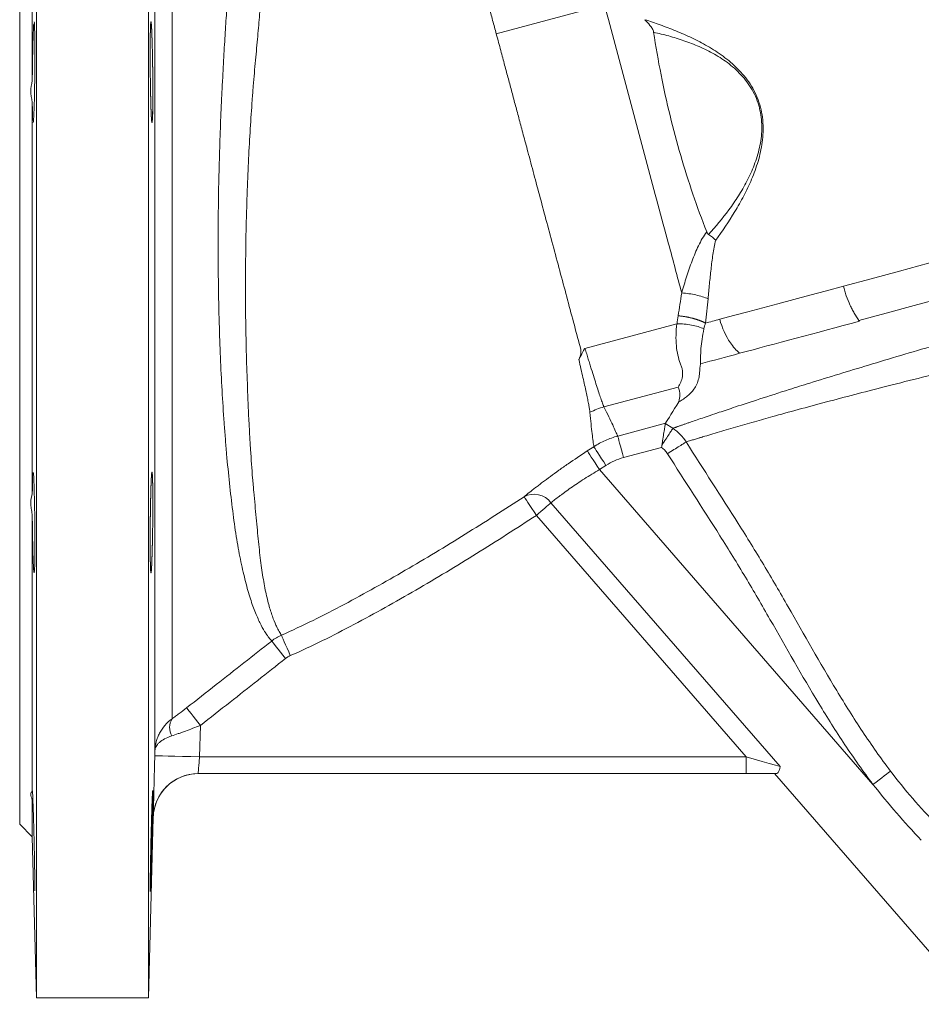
# Model space of a CAD drawing. Header units: millimetres. Extents: x -11 to 389, y -281 to 612.
# Tile 11 of 18: x -11 to 150, y 118 to 294. Entities that reach past the tile are written whole.
import ezdxf

# ---------------------------------------------------------------- set-up
doc = ezdxf.new("R2010")
doc.units = ezdxf.units.MM

msp = doc.modelspace()

# ---------------------------------------------------------------- linework, layer by layer
at = {"color": 7, "linetype": 'Continuous', "lineweight": 15}
for p, q in [((-7.71, 119.2), (-7.71, 368.2)), ((12.29, 367.85), (12.29, 119.2)), ((-10.71, 244.2), (-10.71, 338.2)), ((-8.46, 282.87), (-8.46, 332.33)), ((13.43, 163.3), (13.43, 324.01)), ((16.5, 318.09), (16.5, 169)), ((74.34, 291.22), (93.66, 296.4)), ((-8.46, 209.22), (-8.46, 279.17)), ((-10.71, 150.2), (-10.71, 244.2)), ((90.17, 235.09), (106.59, 239.49)), ((93.56, 224.65), (106.78, 228.19)), ((96.02, 219.45), (104.52, 221.72)), ((104.51, 221.7), (105.85, 220.83)), ((90.58, 216.78), (91.76, 217.55)), ((103.83, 217.42), (97.05, 215.6)), ((93.92, 214.21), (92.74, 213.45)), ((92.74, 213.45), (141.56, 157.29)), ((84.1, 207.55), (125.01, 160.49)), ((-8.46, 156.06), (-8.46, 205.52)), ((118.94, 162.2), (81.49, 205.28)), ((21.54, 167.8), (21.4, 162.2)), ((13.4, 162.4), (13.43, 163.3)), ((21.4, 162.2), (118.94, 162.2)), ((118.94, 162.2), (118.94, 159.2)), ((118.94, 159.2), (21.13, 159.2)), ((124.3, 159.2), (118.94, 159.2)), ((124, 159.2), (167.38, 109.3)), ((-8.46, 147.95), (-8.46, 154.53)), ((12.29, 119.2), (13.14, 151.4)), ((-10.71, 150.2), (-8.46, 147.95)), ((-8.46, 147.95), (-7.71, 119.2)), ((-7.71, 119.2), (12.29, 119.2))]:
    msp.add_line(p, q, dxfattribs=at)
at = {"color": 7, "linetype": 'Continuous', "lineweight": 15, "flags": 128}
for points in [[(245.2, 275.37), (242.26, 274.59), (239.04, 273.72), (235.54, 272.78), (231.78, 271.78), (227.77, 270.7), (223.54, 269.57), (219.1, 268.38), (214.47, 267.14), (209.66, 265.85), (204.71, 264.52), (199.62, 263.16), (194.42, 261.77), (189.13, 260.35), (183.77, 258.91), (178.37, 257.47), (172.95, 256.01), (167.53, 254.56), (162.14, 253.12), (156.78, 251.68), (151.5, 250.27), (146.31, 248.87), (141.23, 247.51), (136.28, 246.19)], [(245.71, 268.66), (242.92, 267.91), (239.82, 267.08), (236.46, 266.18), (232.82, 265.21), (228.94, 264.17), (224.83, 263.06), (220.5, 261.9), (215.97, 260.69), (211.27, 259.43), (206.42, 258.13), (201.43, 256.79), (196.32, 255.43), (191.12, 254.03), (185.85, 252.62), (180.54, 251.2), (175.2, 249.77), (169.86, 248.34), (164.54, 246.91), (159.26, 245.5), (154.05, 244.1), (148.93, 242.73), (143.92, 241.39), (139.05, 240.08)], [(114.21, 240.28), (116.68, 240.94), (119.24, 241.62), (121.88, 242.33), (124.61, 243.06), (127.42, 243.81), (130.31, 244.59), (133.26, 245.38), (136.28, 246.19)], [(111.68, 239.59), (111.99, 239.68), (112.3, 239.76), (112.61, 239.85), (112.93, 239.93), (113.25, 240.02), (113.57, 240.1), (113.89, 240.19), (114.21, 240.28)], [(96.02, 219.45), (96.06, 219.31), (96.13, 219.05), (96.23, 218.67), (96.35, 218.19), (96.51, 217.62), (96.68, 216.99), (96.86, 216.31), (97.05, 215.6)], [(90.58, 216.78), (90.66, 216.66), (90.8, 216.43), (91.02, 216.11), (91.29, 215.69), (91.61, 215.2), (91.96, 214.65), (92.35, 214.06), (92.74, 213.45)], [(91.76, 217.55), (91.83, 217.43), (91.98, 217.2), (92.19, 216.87), (92.46, 216.46), (92.78, 215.97), (93.14, 215.41), (93.53, 214.82), (93.92, 214.21)], [(-8.13, 195.08), (-8.08, 195.37), (-8.03, 196.69), (-8, 198.83), (-8, 201.55), (-8.02, 204.56), (-8.06, 207.5), (-8.12, 210.05), (-8.2, 211.92), (-8.27, 212.9), (-8.35, 212.87), (-8.41, 211.85), (-8.45, 209.94), (-8.46, 209.22), (-8.46, 209.22)], [(79.31, 208.62), (79.38, 208.53), (79.51, 208.31), (79.72, 207.99), (79.99, 207.57), (80.32, 207.07), (80.68, 206.51), (81.08, 205.91), (81.49, 205.28)], [(81.49, 205.28), (81.88, 205.62), (82.27, 205.96), (82.64, 206.28), (83, 206.59), (83.32, 206.87), (83.62, 207.13), (83.88, 207.36), (84.1, 207.55)], [(36.73, 179.74), (36.27, 180.32), (35.84, 180.87), (35.43, 181.39), (35.06, 181.85), (34.76, 182.24), (34.52, 182.55), (34.35, 182.76), (34.26, 182.87)], [(36, 183.91), (36.05, 183.78), (36.16, 183.54), (36.31, 183.18), (36.51, 182.73), (36.75, 182.19), (37.01, 181.58), (37.3, 180.93), (37.59, 180.26)], [(19.08, 170.94), (19.16, 170.84), (19.32, 170.63), (19.56, 170.33), (19.87, 169.93), (20.24, 169.47), (20.65, 168.95), (21.09, 168.38), (21.54, 167.8)], [(13.4, 162.4), (13.56, 162.4), (14.02, 162.39), (14.76, 162.37), (15.76, 162.34), (16.97, 162.31), (18.35, 162.27), (19.84, 162.24), (21.4, 162.2)], [(118.94, 162.2), (120.39, 161.79), (121.79, 161.39), (123.06, 161.04), (124.15, 160.73), (125.01, 160.49)], [(141.56, 157.29), (142.11, 157.7), (142.64, 158.1), (143.14, 158.48), (143.59, 158.82), (143.98, 159.12), (144.3, 159.36), (144.54, 159.54), (144.69, 159.66)]]:
    msp.add_lwpolyline(points, dxfattribs=at)
at = {"color": 7, "linetype": 'Continuous', "lineweight": 15}
for centre, radius, start, end in [((97.86, 209.57), 15.68, 105.9005, 115.7434), ((81.06, 205.22), 3.83, 37.4989, 117.2006), ((18.99, 167.41), 2.95, 147.4053, 209.9745), ((21.13, 151.2), 8, 90, 178.5274), ((21.13, 151.2), 8, 89.9999, 155.2826)]:
    msp.add_arc(centre, radius, start, end, dxfattribs=at)
at = {"color": 8, "linetype": 'Continuous', "lineweight": 15}
msp.add_arc((21.13, 151.2), 8, 155.2823, 178.5003, dxfattribs=at)
at = {"color": 7, "linetype": 'Continuous', "lineweight": 15}
for points, knots in [([(34.26, 182.87), (34.13, 183.02), (33.95, 183.23), (33.63, 183.66), (33.52, 183.82), (33.27, 184.18), (33.14, 184.38), (32.74, 185.03), (32.45, 185.55), (31.86, 186.74), (31.56, 187.42), (31.1, 188.57), (30.95, 188.98), (30.65, 189.84), (30.5, 190.3), (30.05, 191.73), (29.76, 192.77), (29.21, 195), (28.94, 196.2), (28.42, 198.75), (28.17, 200.11), (27.83, 202.27), (27.72, 203.02), (27.5, 204.54), (27.4, 205.32), (27.1, 207.7), (26.91, 209.34), (26.55, 212.72), (26.38, 214.46), (26.14, 217.16), (26.07, 218.08), (25.92, 219.93), (25.85, 220.88), (25.64, 223.73), (25.52, 225.65), (25.3, 229.55), (25.2, 231.52), (25.03, 235.51), (24.96, 237.53), (24.87, 240.59), (24.84, 241.62), (24.8, 243.68), (24.78, 244.7), (24.7, 249.8), (24.69, 253.84), (24.73, 258.82), (24.74, 259.82), (24.76, 261.8), (24.78, 262.79), (24.84, 265.74), (24.89, 267.66), (25, 271.41), (25.06, 273.25), (25.2, 276.84), (25.28, 278.59), (25.4, 281.16), (25.44, 282.01), (25.53, 283.66), (25.57, 284.47), (25.7, 286.86), (25.79, 288.38), (25.96, 291.31), (26.05, 292.71), (26.24, 295.38), (26.33, 296.64), (26.53, 299.04), (26.62, 300.16), (26.84, 302.2), (26.95, 303.14), (27.28, 305.71), (27.49, 307.1), (27.72, 308.44), (27.77, 308.69), (27.85, 309.14), (27.88, 309.34), (27.99, 309.89), (28.04, 310.18), (28.08, 310.38)], [0, 0, 0, 0, 0.03125, 0.03125, 0.046875, 0.046875, 0.0625, 0.0625, 0.09375, 0.09375, 0.125, 0.125, 0.140625, 0.140625, 0.15625, 0.15625, 0.1875, 0.1875, 0.21875, 0.21875, 0.25, 0.25, 0.265625, 0.265625, 0.28125, 0.28125, 0.3125, 0.3125, 0.34375, 0.34375, 0.359375, 0.359375, 0.375, 0.375, 0.40625, 0.40625, 0.4375, 0.4375, 0.46875, 0.46875, 0.484375, 0.484375, 0.5, 0.5, 0.5625, 0.5625, 0.578125, 0.578125, 0.59375, 0.59375, 0.625, 0.625, 0.65625, 0.65625, 0.6875, 0.6875, 0.703125, 0.703125, 0.71875, 0.71875, 0.75, 0.75, 0.78125, 0.78125, 0.8125, 0.8125, 0.84375, 0.84375, 0.875, 0.875, 0.9375, 0.9375, 0.953125, 0.953125, 0.96875, 0.96875, 1, 1, 1, 1]), ([(32.72, 308.69), (32.71, 308.48), (32.71, 308.2), (32.69, 307.66), (32.69, 307.46), (32.68, 307.02), (32.68, 306.77), (32.65, 305.46), (32.62, 304.11), (32.55, 302.03), (32.54, 301.6), (32.51, 300.92), (32.51, 300.68), (32.49, 300.33), (32.49, 300.21), (32.48, 299.97), (32.48, 299.84), (32.45, 299.23), (32.41, 298.71), (32.34, 297.63), (32.3, 297.06), (32.21, 295.9), (32.17, 295.29), (32.06, 294.06), (32.01, 293.42), (31.83, 291.47), (31.71, 290.11), (31.44, 287.26), (31.3, 285.78), (31.1, 283.45), (31.03, 282.67), (30.9, 281.06), (30.84, 280.23), (30.54, 276.07), (30.32, 272.58), (30.06, 267.1), (29.97, 265.23), (29.87, 262.37), (29.84, 261.4), (29.78, 259.47), (29.75, 258.5), (29.63, 253.65), (29.59, 249.72), (29.59, 244.76), (29.59, 243.76), (29.6, 241.76), (29.61, 240.76), (29.66, 237.78), (29.7, 235.81), (29.81, 231.92), (29.87, 230), (30.02, 226.21), (30.1, 224.33), (30.23, 221.55), (30.28, 220.63), (30.38, 218.82), (30.43, 217.93), (30.6, 215.29), (30.71, 213.59), (30.92, 211.11), (31, 210.3), (31.15, 208.7), (31.22, 207.91), (31.36, 206.37), (31.43, 205.6), (31.57, 204.11), (31.64, 203.38), (31.83, 201.25), (31.97, 199.91), (32.26, 197.38), (32.41, 196.19), (32.75, 193.96), (32.93, 192.93), (33.32, 191.01), (33.53, 190.15), (33.95, 188.59), (34.17, 187.9), (34.6, 186.69), (34.82, 186.16), (35.13, 185.49), (35.22, 185.28), (35.41, 184.91), (35.5, 184.74), (35.75, 184.29), (35.89, 184.07), (36, 183.91)], [0, 0, 0, 0, 0.03125, 0.03125, 0.046875, 0.046875, 0.0625, 0.0625, 0.125, 0.125, 0.140625, 0.140625, 0.148438, 0.148438, 0.152344, 0.152344, 0.15625, 0.15625, 0.171875, 0.171875, 0.1875, 0.1875, 0.203125, 0.203125, 0.21875, 0.21875, 0.25, 0.25, 0.28125, 0.28125, 0.296875, 0.296875, 0.3125, 0.3125, 0.375, 0.375, 0.40625, 0.40625, 0.421875, 0.421875, 0.4375, 0.4375, 0.5, 0.5, 0.515625, 0.515625, 0.53125, 0.53125, 0.5625, 0.5625, 0.59375, 0.59375, 0.625, 0.625, 0.640625, 0.640625, 0.65625, 0.65625, 0.6875, 0.6875, 0.703125, 0.703125, 0.71875, 0.71875, 0.734375, 0.734375, 0.75, 0.75, 0.78125, 0.78125, 0.8125, 0.8125, 0.84375, 0.84375, 0.875, 0.875, 0.90625, 0.90625, 0.9375, 0.9375, 0.953125, 0.953125, 0.96875, 0.96875, 1, 1, 1, 1]), ([(74.34, 291.22), (74.13, 292), (73.7, 293.6), (73.02, 296.14), (72.34, 298.68), (71.71, 301.05), (71.18, 303.01), (70.79, 304.48), (70.52, 305.5), (70.39, 305.96), (70.34, 306.15)], [0.21064319, 0.21064319, 0.21064319, 0.21064319, 0.21790121, 0.22515922, 0.23241724, 0.23967525, 0.24693327, 0.25419129, 0.2614493, 0.26870732, 0.26870732, 0.26870732, 0.26870732]), ([(107.44, 244.98), (106.66, 247.88), (104.64, 255.42), (101.3, 267.88), (97.46, 282.22), (94.91, 291.72), (93.66, 296.4)], [0.6750593, 0.6750593, 0.6750593, 0.6750593, 0.7226874, 0.7974884, 0.8722893, 0.9470903, 0.9470903, 0.9470903, 0.9470903]), ([(-8.31, 275.45), (-8.31, 275.42), (-8.28, 275.27), (-8.22, 275.96), (-8.14, 277.52), (-8.07, 279.96), (-8.02, 282.86), (-8, 285.94), (-7.99, 288.84), (-8.01, 291.26), (-8.06, 292.81), (-8.1, 293.49), (-8.13, 293.33), (-8.13, 293.31)], [0, 0, 0, 0, 0.017403, 0.124846, 0.232309, 0.339766, 0.447198, 0.554599, 0.661972, 0.769332, 0.876698, 0.984087, 1, 1, 1, 1]), ([(100.86, 293.75), (101.76, 293.45), (102.67, 293.15), (104.52, 292.48), (105.45, 292.13), (107.34, 291.36), (108.28, 290.95), (110.17, 290.05), (111.11, 289.56), (112.51, 288.75), (112.98, 288.47), (113.9, 287.87), (114.37, 287.55), (115.72, 286.55), (116.59, 285.82), (117.82, 284.59), (118.21, 284.16), (118.97, 283.24), (119.32, 282.77), (119.96, 281.77), (120.26, 281.25), (120.79, 280.15), (121.03, 279.59), (121.41, 278.42), (121.57, 277.83), (121.8, 276.65), (121.88, 276.05), (121.94, 275.15), (121.95, 274.85), (121.96, 274.25), (121.96, 273.95), (121.93, 273.05), (121.87, 272.46), (121.72, 271.3), (121.61, 270.72), (121.36, 269.58), (121.22, 269.02), (120.73, 267.36), (120.34, 266.3), (119.47, 264.26), (119, 263.27), (118, 261.35), (117.47, 260.41), (115.83, 257.7), (114.68, 256), (113.51, 254.39)], [0, 0, 0, 0, 0.0625, 0.0625, 0.125, 0.125, 0.1875, 0.1875, 0.25, 0.25, 0.28125, 0.28125, 0.3125, 0.3125, 0.375, 0.375, 0.40625, 0.40625, 0.4375, 0.4375, 0.46875, 0.46875, 0.5, 0.5, 0.53125, 0.53125, 0.5625, 0.5625, 0.578125, 0.578125, 0.59375, 0.59375, 0.625, 0.625, 0.65625, 0.65625, 0.6875, 0.6875, 0.75, 0.75, 0.8125, 0.8125, 0.875, 0.875, 1, 1, 1, 1]), ([(102.42, 291.5), (102.41, 291.63), (102.37, 291.74), (102.28, 291.96), (102.23, 292.07), (102.05, 292.37), (101.91, 292.56), (101.49, 293.09), (101.18, 293.42), (100.86, 293.75)], [0, 0, 0, 0, 0.125, 0.125, 0.25, 0.25, 0.5, 0.5, 1, 1, 1, 1]), ([(-8.2, 293.01), (-8.21, 292.85), (-8.22, 292.65), (-8.24, 292.29), (-8.25, 292.15), (-8.27, 291.86), (-8.27, 291.71), (-8.29, 291.21), (-8.31, 290.84), (-8.33, 290.24), (-8.33, 290.04), (-8.35, 289.6), (-8.35, 289.37), (-8.37, 288.68), (-8.38, 288.2), (-8.4, 287.19), (-8.41, 286.66), (-8.43, 285.59), (-8.44, 285.05), (-8.45, 283.96), (-8.46, 283.41), (-8.46, 282.87)], [0, 0, 0, 0, 0.125, 0.125, 0.1875, 0.1875, 0.25, 0.25, 0.375, 0.375, 0.4375, 0.4375, 0.5, 0.5, 0.625, 0.625, 0.75, 0.75, 0.875, 0.875, 1, 1, 1, 1]), ([(13.04, 278.43), (13.03, 277.59), (13.02, 277.22), (13.01, 276.73), (13, 276.58), (12.99, 276.3), (12.98, 276.17), (12.97, 275.84), (12.95, 275.67), (12.93, 275.44), (12.91, 275.38), (12.88, 275.38), (12.87, 275.43), (12.85, 275.61), (12.84, 275.68), (12.82, 275.85), (12.81, 276.05), (12.79, 276.3), (12.78, 276.58), (12.77, 276.73), (12.75, 277.22), (12.73, 277.59), (12.71, 278.22), (12.71, 278.43), (12.69, 278.89), (12.69, 279.13), (12.67, 279.86), (12.66, 280.38), (12.64, 281.2), (12.64, 281.48), (12.63, 282.04), (12.62, 282.33), (12.61, 283.19), (12.6, 283.78), (12.59, 284.97), (12.59, 285.55), (12.58, 286.41), (12.58, 286.7), (12.58, 287.26), (12.58, 287.55), (12.58, 288.36), (12.58, 288.88), (12.59, 289.86), (12.59, 290.32), (12.6, 291.15), (12.61, 291.53), (12.62, 292.02), (12.63, 292.17), (12.64, 292.45), (12.65, 292.7), (12.66, 292.9), (12.67, 293.07), (12.67, 293.14), (12.69, 293.32), (12.71, 293.38), (12.73, 293.38), (12.73, 293.36), (12.75, 293.31), (12.75, 293.26), (12.78, 293.09), (12.79, 292.92), (12.81, 292.58), (12.82, 292.46), (12.84, 292.18), (12.85, 292.03), (12.87, 291.54), (12.88, 291.17), (12.91, 290.33), (12.93, 289.87), (12.95, 289.14), (12.95, 288.89), (12.97, 288.37), (12.97, 288.1), (12.99, 287.28), (13, 286.72), (13.02, 285.57), (13.03, 284.97), (13.04, 283.8), (13.04, 283.21), (13.05, 282.34), (13.05, 282.05), (13.05, 281.49), (13.05, 281.21), (13.05, 280.4), (13.05, 279.88), (13.05, 278.89), (13.04, 278.43), (13.03, 277.59)], [-0.03125, -0.03125, 0, 0, 0.03125, 0.03125, 0.046875, 0.046875, 0.0625, 0.0625, 0.09375, 0.09375, 0.125, 0.125, 0.15625, 0.15625, 0.171875, 0.171875, 0.1875, 0.203125, 0.203125, 0.21875, 0.21875, 0.25, 0.25, 0.265625, 0.265625, 0.28125, 0.28125, 0.3125, 0.3125, 0.328125, 0.328125, 0.34375, 0.34375, 0.375, 0.375, 0.40625, 0.40625, 0.421875, 0.421875, 0.4375, 0.4375, 0.46875, 0.46875, 0.5, 0.5, 0.53125, 0.53125, 0.546875, 0.546875, 0.5625, 0.578125, 0.578125, 0.59375, 0.59375, 0.625, 0.625, 0.640625, 0.640625, 0.65625, 0.65625, 0.6875, 0.6875, 0.703125, 0.703125, 0.71875, 0.71875, 0.75, 0.75, 0.78125, 0.78125, 0.796875, 0.796875, 0.8125, 0.8125, 0.84375, 0.84375, 0.875, 0.875, 0.90625, 0.90625, 0.921875, 0.921875, 0.9375, 0.9375, 0.96875, 0.96875, 1, 1, 1.03125, 1.03125]), ([(89.43, 234.9), (88.68, 237.69), (87.09, 243.65), (84.57, 253.05), (82.55, 260.59), (81.04, 266.21), (80.33, 268.87), (79.69, 271.28), (79.15, 273.27), (78.44, 275.92), (77.78, 278.4), (77.14, 280.79), (76.5, 283.18), (75.84, 285.61), (75.15, 288.21), (74.63, 290.13), (74.34, 291.22)], [0.2687073, 0.2687073, 0.2687073, 0.2687073, 0.2921623, 0.3156172, 0.3390722, 0.3507996, 0.3625271, 0.3625271, 0.3727625, 0.382998, 0.3932334, 0.4034688, 0.4137043, 0.4239397, 0.4341752, 0.4444106, 0.4444106, 0.4444106, 0.4444106]), ([(112.23, 255.42), (113.47, 256.8), (114.7, 258.25), (116.44, 260.62), (117.01, 261.44), (118.09, 263.14), (118.6, 264.02), (119.55, 265.85), (119.99, 266.8), (120.56, 268.3), (120.74, 268.81), (121.06, 269.85), (121.2, 270.38), (121.55, 271.99), (121.7, 273.09), (121.75, 275.38), (121.64, 276.51), (121.33, 277.91), (121.26, 278.18), (121.1, 278.74), (121.01, 279.01), (120.71, 279.83), (120.47, 280.36), (119.67, 281.87), (119.02, 282.79), (117.54, 284.46), (116.74, 285.19), (115.47, 286.17), (115.04, 286.48), (114.16, 287.06), (113.72, 287.33), (112.37, 288.1), (111.47, 288.54), (109.65, 289.34), (108.74, 289.68), (106.92, 290.31), (106.01, 290.59), (104.21, 291.09), (103.31, 291.31), (102.42, 291.5)], [0, 0, 0, 0, 0.125, 0.125, 0.1875, 0.1875, 0.25, 0.25, 0.3125, 0.3125, 0.34375, 0.34375, 0.375, 0.375, 0.4375, 0.4375, 0.5, 0.5, 0.515625, 0.515625, 0.53125, 0.53125, 0.5625, 0.5625, 0.625, 0.625, 0.6875, 0.6875, 0.71875, 0.71875, 0.75, 0.75, 0.8125, 0.8125, 0.875, 0.875, 0.9375, 0.9375, 1, 1, 1, 1]), ([(111.89, 255.89), (110.16, 260.32), (107.04, 269.52), (104.09, 281.55), (102.8, 288.96), (102.42, 291.5)], [0.7241317, 0.7241317, 0.7241317, 0.7241317, 0.7974884, 0.8722893, 0.911316, 0.911316, 0.911316, 0.911316]), ([(-8.46, 282.87), (-8.62, 282.21), (-8.71, 281.57), (-8.71, 280.62), (-8.68, 280.31), (-8.6, 279.72), (-8.54, 279.44), (-8.46, 279.17)], [0, 0, 0, 0, 0.5, 0.5, 0.75, 0.75, 1, 1, 1, 1]), ([(-8.46, 279.17), (-8.45, 278.34), (-8.44, 277.63), (-8.41, 276.45), (-8.39, 276.02), (-8.37, 275.73)], [0, 0, 0, 0, 0.5, 0.5, 1, 1, 1, 1]), ([(105.85, 220.83), (105.91, 220.85), (106.02, 220.89), (106.2, 220.95), (106.39, 221.02), (106.59, 221.09), (106.8, 221.16), (107.02, 221.24), (107.25, 221.32), (107.49, 221.41), (107.75, 221.49), (108.01, 221.59), (108.29, 221.68), (108.58, 221.78), (109.1, 221.96), (109.91, 222.25), (111.12, 222.66), (112.53, 223.14), (114.44, 223.78), (117.28, 224.73), (121.37, 226.07), (125.9, 227.52), (130.66, 229.02), (135.37, 230.47), (142.61, 232.67), (152.32, 235.56), (164.56, 239.09), (177.47, 242.74), (187.58, 245.56), (194.92, 247.59), (199.08, 248.74), (203.26, 249.9), (207.36, 251.04), (211.26, 252.14), (215.77, 253.42), (220.54, 254.82), (225.87, 256.45), (230.57, 258.02), (234.36, 259.47), (237.1, 260.72), (239.2, 261.8), (241.23, 262.98), (242.9, 264.06), (244.24, 264.99), (245.25, 265.72), (246.28, 266.49), (247.3, 267.3), (248.34, 268.14), (249.37, 269.01), (250.05, 269.61), (250.39, 269.91)], [0, 0, 0, 0, 0.004545, 0.009109, 0.013693, 0.018296, 0.022919, 0.027561, 0.032223, 0.036904, 0.041605, 0.046326, 0.051066, 0.055827, 0.060607, 0.075967, 0.09224, 0.10943, 0.12754, 0.156445, 0.194877, 0.235769, 0.261795, 0.296344, 0.329105, 0.396719, 0.463237, 0.52586, 0.597918, 0.620259, 0.64261, 0.664971, 0.688815, 0.711208, 0.732152, 0.768426, 0.79915, 0.836006, 0.86602, 0.883181, 0.899686, 0.916078, 0.933197, 0.941978, 0.951002, 0.960277, 0.969808, 0.979601, 0.989663, 1, 1, 1, 1]), ([(260.32, 259.15), (260.12, 259), (259.74, 258.7), (259.16, 258.27), (258.61, 257.87), (258.08, 257.5), (257.59, 257.16), (257.13, 256.84), (256.7, 256.55), (256.03, 256.11), (255.19, 255.57), (254.11, 254.89), (253.03, 254.26), (251.51, 253.42), (249.52, 252.42), (247, 251.35), (244.63, 250.55), (242.84, 250.05), (241.45, 249.72), (240.26, 249.46), (238.44, 249.1), (236.23, 248.71), (233.54, 248.26), (230.96, 247.82), (228.38, 247.36), (225.76, 246.87), (222.87, 246.33), (219.04, 245.58), (214.06, 244.58), (208.1, 243.33), (201.77, 241.96), (194.82, 240.43), (186.79, 238.62), (179.48, 236.93), (173.47, 235.52), (166.33, 233.83), (156.29, 231.41), (144.42, 228.45), (133.36, 225.58), (125.81, 223.53), (120.64, 222.07), (117.25, 221.1), (113.97, 220.14), (112.04, 219.56), (111.07, 219.26), (110.89, 219.21), (110.66, 219.14), (110.38, 219.05), (110.07, 218.96), (109.73, 218.85), (109.36, 218.74), (108.98, 218.62), (108.59, 218.5), (108.35, 218.43), (108.23, 218.39)], [0, 0, 0, 0, 0.005155, 0.010037, 0.014642, 0.018965, 0.023, 0.026743, 0.030187, 0.033328, 0.042611, 0.050022, 0.058468, 0.066779, 0.083327, 0.100425, 0.117228, 0.128676, 0.134077, 0.142991, 0.150924, 0.167775, 0.18421, 0.201495, 0.216294, 0.23247, 0.250009, 0.268894, 0.300752, 0.336364, 0.368377, 0.403435, 0.446198, 0.492642, 0.515348, 0.538571, 0.602805, 0.672965, 0.736681, 0.807285, 0.834916, 0.866516, 0.90211, 0.941759, 0.943803, 0.946684, 0.950403, 0.954961, 0.960358, 0.966596, 0.973677, 0.981603, 0.990376, 1, 1, 1, 1]), ([(107.44, 244.98), (107.71, 245.95), (108, 246.91), (108.61, 248.83), (108.93, 249.77), (109.63, 251.63), (110.01, 252.54), (110.65, 253.85), (110.87, 254.28), (111.35, 255.1), (111.6, 255.51), (111.89, 255.89)], [0, 0, 0, 0, 0.25, 0.25, 0.5, 0.5, 0.75, 0.75, 0.875, 0.875, 1, 1, 1, 1]), ([(111.89, 255.89), (111.92, 255.8), (111.96, 255.71), (112.08, 255.55), (112.15, 255.48), (112.23, 255.42)], [0, 0, 0, 0, 0.5, 0.5, 1, 1, 1, 1]), ([(112.23, 255.42), (112.46, 255.26), (112.69, 255.09), (113.01, 254.83), (113.11, 254.75), (113.32, 254.57), (113.42, 254.48), (113.51, 254.39)], [0, 0, 0, 0, 0.5, 0.5, 0.75, 0.75, 1, 1, 1, 1]), ([(113.51, 254.39), (113.4, 253.98), (113.3, 253.55), (113.13, 252.7), (113.06, 252.27), (112.86, 250.97), (112.76, 250.1), (112.56, 248.34), (112.47, 247.46), (112.31, 245.7), (112.23, 244.82), (112.15, 243.94)], [0, 0, 0, 0, 0.125, 0.125, 0.25, 0.25, 0.5, 0.5, 0.75, 0.75, 1, 1, 1, 1]), ([(139.05, 240.08), (138.76, 240.47), (138.48, 240.9), (138.09, 241.59), (137.96, 241.83), (137.71, 242.33), (137.58, 242.58), (137.23, 243.37), (137.01, 243.91), (136.71, 244.74), (136.62, 245.03), (136.44, 245.6), (136.36, 245.89), (136.28, 246.19)], [0, 0, 0, 0, 0.25, 0.25, 0.375, 0.375, 0.5, 0.5, 0.75, 0.75, 0.875, 0.875, 1, 1, 1, 1]), ([(107.44, 244.98), (108.29, 244.93), (109.16, 244.8), (110.78, 244.45), (111.53, 244.21), (112.15, 243.94)], [0, 0, 0, 0, 0.5, 0.5, 1, 1, 1, 1]), ([(106.78, 240.91), (106.86, 240.9), (107.01, 240.89), (107.24, 240.86), (107.46, 240.83), (107.69, 240.8), (107.9, 240.77), (108.12, 240.74), (108.33, 240.7), (108.53, 240.66), (108.73, 240.62), (108.93, 240.57), (109.12, 240.53), (109.31, 240.48), (109.49, 240.43), (109.66, 240.39), (109.84, 240.33), (110, 240.28), (110.16, 240.23), (110.32, 240.18), (110.47, 240.13), (110.61, 240.07), (110.75, 240.02), (110.88, 239.97), (111.01, 239.91), (111.13, 239.86), (111.25, 239.81), (111.36, 239.75), (111.47, 239.7), (111.58, 239.65), (111.64, 239.61), (111.68, 239.59)], [0, 0, 0, 0, 0.043054, 0.085496, 0.127325, 0.168542, 0.209148, 0.24914, 0.288521, 0.32729, 0.365446, 0.40299, 0.439922, 0.476241, 0.511948, 0.547043, 0.581526, 0.615397, 0.648655, 0.681301, 0.713335, 0.744757, 0.775566, 0.805763, 0.835348, 0.864321, 0.892681, 0.920429, 0.947565, 0.974089, 1, 1, 1, 1]), ([(106.78, 228.19), (106.97, 228.46), (107.13, 228.75), (107.4, 229.37), (107.5, 229.7), (107.6, 230.41), (107.61, 230.79), (107.52, 231.38), (107.47, 231.59), (107.38, 231.9), (107.34, 232), (107.26, 232.22), (107.21, 232.32), (107, 232.87), (106.86, 233.36), (106.63, 234.41), (106.54, 234.97), (106.42, 236.16), (106.4, 236.79), (106.43, 238.11), (106.49, 238.79), (106.59, 239.49)], [0, 0, 0, 0, 0.125, 0.125, 0.25, 0.25, 0.375, 0.375, 0.4375, 0.4375, 0.46875, 0.46875, 0.5, 0.5, 0.625, 0.625, 0.75, 0.75, 0.875, 0.875, 1, 1, 1, 1]), ([(111.4, 238.58), (110.77, 238.87), (110, 239.1), (108.35, 239.41), (107.46, 239.5), (106.6, 239.5)], [0, 0, 0, 0, 0.5, 0.5, 1, 1, 1, 1]), ([(111.68, 239.59), (111.62, 239.43), (111.57, 239.26), (111.48, 238.92), (111.44, 238.75), (111.4, 238.58)], [0, 0, 0, 0, 0.5, 0.5, 1, 1, 1, 1]), ([(117.76, 234.21), (117.16, 234.75), (116.61, 235.38), (116.12, 236.1), (115.26, 237.34), (114.63, 238.73), (114.21, 240.28)], [0.2075735, 0.2075735, 0.2075735, 0.2075735, 0.5, 0.5, 0.5, 1, 1, 1, 1]), ([(111.4, 238.58), (111.26, 237.95), (111.14, 237.34), (110.97, 236.16), (110.91, 235.6), (110.85, 234.82), (110.84, 234.56), (110.82, 234.07), (110.81, 233.83), (110.79, 233.15), (110.8, 232.73), (110.81, 232.34)], [0, 0, 0, 0, 0.25, 0.25, 0.5, 0.5, 0.625, 0.625, 0.75, 0.75, 1, 1, 1, 1]), ([(89.07, 233.09), (89.25, 233.42), (89.42, 233.76), (89.69, 234.27), (89.77, 234.44), (89.9, 234.7), (89.95, 234.78), (90.02, 234.91), (90.04, 234.95), (90.08, 235.01), (90.09, 235.03), (90.12, 235.07), (90.14, 235.09), (90.17, 235.09)], [0, 0, 0, 0, 0.5, 0.5, 0.75, 0.75, 0.875, 0.875, 0.9375, 0.9375, 0.96875, 0.96875, 1, 1, 1, 1]), ([(89.07, 233.09), (89.1, 233.15), (89.17, 233.29), (89.26, 233.49), (89.33, 233.68), (89.38, 233.87), (89.42, 234.05), (89.45, 234.23), (89.46, 234.4), (89.46, 234.57), (89.44, 234.73), (89.42, 234.84), (89.41, 234.89)], [0, 0, 0, 0, 0.11833, 0.231616, 0.340149, 0.444261, 0.544323, 0.64075, 0.734004, 0.824591, 0.91306, 1, 1, 1, 1]), ([(90.17, 235.09), (90.22, 234.93), (90.27, 234.77), (90.38, 234.45), (90.43, 234.29), (90.57, 233.81), (90.67, 233.5), (90.85, 232.89), (90.94, 232.58), (91.12, 232), (91.21, 231.71), (91.47, 230.88), (91.64, 230.35), (91.95, 229.36), (92.1, 228.89), (92.38, 228.01), (92.52, 227.6), (92.76, 226.85), (92.87, 226.5), (93.09, 225.88), (93.19, 225.6), (93.33, 225.21), (93.38, 225.09), (93.45, 224.92), (93.47, 224.86), (93.52, 224.75), (93.54, 224.7), (93.56, 224.65)], [0, 0, 0, 0, 0.03125, 0.03125, 0.0625, 0.0625, 0.125, 0.125, 0.1875, 0.1875, 0.25, 0.25, 0.375, 0.375, 0.5, 0.5, 0.625, 0.625, 0.75, 0.75, 0.875, 0.875, 0.9375, 0.9375, 0.96875, 0.96875, 1, 1, 1, 1]), ([(91.05, 223.78), (91.04, 223.83), (91.03, 223.89), (91.02, 224), (91.01, 224.05), (90.98, 224.23), (90.97, 224.34), (90.9, 224.72), (90.85, 224.98), (90.74, 225.56), (90.68, 225.87), (90.54, 226.55), (90.46, 226.91), (90.29, 227.69), (90.2, 228.1), (90.01, 228.97), (89.91, 229.43), (89.69, 230.39), (89.58, 230.9), (89.33, 231.96), (89.21, 232.51), (89.07, 233.09)], [0, 0, 0, 0, 0.03125, 0.03125, 0.0625, 0.0625, 0.125, 0.125, 0.25, 0.25, 0.375, 0.375, 0.5, 0.5, 0.625, 0.625, 0.75, 0.75, 0.875, 0.875, 1, 1, 1, 1]), ([(110.81, 232.34), (110.81, 232.32), (110.79, 232.27), (110.77, 232.18), (110.73, 232.01), (110.7, 231.79), (110.67, 231.55), (110.65, 231.35), (110.65, 231.13), (110.64, 230.86), (110.61, 230.56), (110.58, 230.27), (110.48, 229.71), (110.25, 228.93), (109.78, 228.03), (109.19, 227.25), (108.62, 226.7), (108.13, 226.31), (107.74, 226.04), (107.34, 225.79), (107.06, 225.64), (106.92, 225.57)], [0, 0, 0, 0, 0.0077258, 0.0154623, 0.0309591, 0.0620741, 0.0871194, 0.1053945, 0.1250122, 0.1573563, 0.188349, 0.2199711, 0.2513207, 0.376692, 0.5016637, 0.6230907, 0.7506157, 0.8109167, 0.8725399, 0.9355476, 1, 1, 1, 1]), ([(106.92, 225.57), (107.05, 225.99), (107.11, 226.42), (107.09, 227.08), (107.07, 227.3), (106.99, 227.64), (106.96, 227.75), (106.88, 227.97), (106.83, 228.08), (106.78, 228.19)], [0, 0, 0, 0, 0.5, 0.5, 0.75, 0.75, 0.875, 0.875, 1, 1, 1, 1]), ([(91.05, 223.69), (91.05, 223.72), (91.05, 223.75), (91.05, 223.78), (91.05, 223.78), (91.05, 223.78), (91.05, 223.78)], [0, 0, 0, 0, 0.0002736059, 0.0002736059, 0.0002736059, 0.0002736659, 0.0002736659, 0.0002736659, 0.0002736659]), ([(91.76, 217.55), (91.68, 218.08), (91.57, 218.86), (91.32, 220.91), (91.18, 222.18), (91.05, 223.69)], [0, 0, 0, 0, 0.5, 0.5, 1, 1, 1, 1]), ([(93.56, 224.65), (94.2, 223.37), (94.71, 222.3), (95.52, 220.57), (95.81, 219.9), (96.02, 219.45)], [0, 0, 0, 0, 0.5, 0.5, 1, 1, 1, 1]), ([(104.51, 221.7), (104.51, 221.66), (104.5, 221.6), (104.47, 221.44), (104.46, 221.34), (104.42, 221.11), (104.4, 220.97), (104.35, 220.67), (104.33, 220.51), (104.27, 220.15), (104.24, 219.97), (104.18, 219.57), (104.14, 219.36), (104.08, 218.93), (104.04, 218.72), (103.97, 218.27), (103.94, 218.04), (103.9, 217.81)], [0, 0, 0, 0, 0.125, 0.125, 0.25, 0.25, 0.375, 0.375, 0.5, 0.5, 0.625, 0.625, 0.75, 0.75, 0.875, 0.875, 1, 1, 1, 1]), ([(103.9, 217.81), (104.14, 218.18), (104.37, 218.55), (104.81, 219.22), (105.02, 219.54), (105.37, 220.08), (105.52, 220.31), (105.74, 220.65), (105.82, 220.77), (105.85, 220.83)], [0, 0, 0, 0, 0.25, 0.25, 0.5, 0.5, 0.75, 0.75, 1, 1, 1, 1]), ([(105.86, 220.83), (106.33, 220.51), (106.78, 220.14), (107.57, 219.32), (107.92, 218.88), (108.23, 218.39)], [0, 0, 0, 0, 0.5, 0.5, 1, 1, 1, 1]), ([(104.9, 216.3), (105.29, 216.54), (105.68, 216.79), (106.42, 217.25), (106.76, 217.46), (107.36, 217.84), (107.62, 218), (108.01, 218.25), (108.15, 218.34), (108.23, 218.39)], [0, 0, 0, 0, 0.25, 0.25, 0.5, 0.5, 0.75, 0.75, 1, 1, 1, 1]), ([(108.23, 218.39), (111.3, 213.51), (114.46, 208.69), (119.07, 201.38), (120.59, 198.93), (123.55, 193.98), (125, 191.49), (129.29, 183.98), (132.12, 178.95), (136.59, 171.55), (138.12, 169.11), (141.3, 164.3), (142.96, 161.94), (144.69, 159.66)], [0, 0, 0, 0, 0.25, 0.25, 0.375, 0.375, 0.5, 0.5, 0.75, 0.75, 0.875, 0.875, 1, 1, 1, 1]), ([(79.31, 208.62), (79.59, 208.85), (79.9, 209.1), (80.58, 209.64), (80.94, 209.93), (81.53, 210.39), (81.74, 210.54), (82.16, 210.87), (82.38, 211.03), (83.05, 211.54), (83.52, 211.89), (84.5, 212.61), (85, 212.97), (86.05, 213.72), (86.6, 214.11), (88.26, 215.25), (89.4, 216.02), (90.58, 216.78)], [0, 0, 0, 0, 0.125, 0.125, 0.25, 0.25, 0.3125, 0.3125, 0.375, 0.375, 0.5, 0.5, 0.625, 0.625, 0.75, 0.75, 1, 1, 1, 1]), ([(104.9, 216.3), (104.76, 216.52), (104.6, 216.72), (104.25, 217.1), (104.05, 217.27), (103.83, 217.42)], [0, 0, 0, 0, 0.5, 0.5, 1, 1, 1, 1]), ([(141.56, 157.29), (139.82, 159.58), (138.16, 161.95), (134.95, 166.78), (133.41, 169.23), (128.9, 176.66), (126.06, 181.71), (121.75, 189.25), (120.3, 191.76), (117.32, 196.73), (115.8, 199.2), (111.16, 206.55), (107.99, 211.39), (104.9, 216.3)], [0, 0, 0, 0, 0.125, 0.125, 0.25, 0.25, 0.5, 0.5, 0.625, 0.625, 0.75, 0.75, 1, 1, 1, 1]), ([(12.91, 198.07), (12.88, 197.23), (12.87, 196.86), (12.85, 196.37), (12.84, 196.22), (12.82, 195.94), (12.82, 195.81), (12.79, 195.47), (12.78, 195.3), (12.75, 195.07), (12.73, 195.01), (12.71, 195.01), (12.69, 195.07), (12.67, 195.24), (12.67, 195.31), (12.66, 195.49), (12.65, 195.68), (12.64, 195.93), (12.63, 196.21), (12.62, 196.36), (12.61, 196.86), (12.6, 197.23), (12.6, 197.85), (12.59, 198.07), (12.59, 198.53), (12.59, 198.76), (12.58, 199.5), (12.58, 200.02), (12.58, 200.83), (12.58, 201.11), (12.58, 201.68), (12.58, 201.96), (12.59, 202.83), (12.59, 203.41), (12.6, 204.6), (12.61, 205.19), (12.62, 206.05), (12.63, 206.33), (12.64, 206.9), (12.64, 207.18), (12.66, 208), (12.67, 208.52), (12.69, 209.49), (12.71, 209.96), (12.73, 210.79), (12.75, 211.16), (12.77, 211.65), (12.78, 211.81), (12.79, 212.09), (12.81, 212.34), (12.82, 212.54), (12.84, 212.71), (12.85, 212.78), (12.87, 212.95), (12.88, 213.01), (12.91, 213.01), (12.91, 213), (12.93, 212.94), (12.93, 212.9), (12.95, 212.73), (12.97, 212.56), (12.98, 212.22), (12.99, 212.09), (13, 211.82), (13.01, 211.67), (13.02, 211.18), (13.03, 210.81), (13.04, 209.97), (13.04, 209.51), (13.05, 208.78), (13.05, 208.53), (13.05, 208.01), (13.05, 207.74), (13.05, 206.92), (13.05, 206.36), (13.05, 205.21), (13.04, 204.61), (13.03, 203.44), (13.02, 202.85), (13.01, 201.98), (13, 201.69), (12.99, 201.13), (12.98, 200.85), (12.97, 200.04), (12.95, 199.52), (12.93, 198.53), (12.91, 198.07), (12.88, 197.23)], [-0.03125, -0.03125, 0, 0, 0.03125, 0.03125, 0.046875, 0.046875, 0.0625, 0.0625, 0.09375, 0.09375, 0.125, 0.125, 0.15625, 0.15625, 0.171875, 0.171875, 0.1875, 0.203125, 0.203125, 0.21875, 0.21875, 0.25, 0.25, 0.265625, 0.265625, 0.28125, 0.28125, 0.3125, 0.3125, 0.328125, 0.328125, 0.34375, 0.34375, 0.375, 0.375, 0.40625, 0.40625, 0.421875, 0.421875, 0.4375, 0.4375, 0.46875, 0.46875, 0.5, 0.5, 0.53125, 0.53125, 0.546875, 0.546875, 0.5625, 0.578125, 0.578125, 0.59375, 0.59375, 0.625, 0.625, 0.640625, 0.640625, 0.65625, 0.65625, 0.6875, 0.6875, 0.703125, 0.703125, 0.71875, 0.71875, 0.75, 0.75, 0.78125, 0.78125, 0.796875, 0.796875, 0.8125, 0.8125, 0.84375, 0.84375, 0.875, 0.875, 0.90625, 0.90625, 0.921875, 0.921875, 0.9375, 0.9375, 0.96875, 0.96875, 1, 1, 1.03125, 1.03125]), ([(92.74, 213.45), (91.83, 212.91), (90.94, 212.37), (89.65, 211.54), (89.22, 211.27), (88.41, 210.72), (88.02, 210.46), (87.27, 209.94), (86.92, 209.68), (86.4, 209.31), (86.24, 209.19), (85.92, 208.95), (85.76, 208.84), (85.02, 208.28), (84.52, 207.88), (84.1, 207.55)], [0, 0, 0, 0, 0.25, 0.25, 0.375, 0.375, 0.5, 0.5, 0.625, 0.625, 0.6875, 0.6875, 0.75, 0.75, 1, 1, 1, 1]), ([(-8.46, 209.22), (-8.62, 208.68), (-8.71, 208.09), (-8.71, 207.14), (-8.68, 206.82), (-8.6, 206.17), (-8.54, 205.85), (-8.46, 205.52)], [0, 0, 0, 0, 0.5, 0.5, 0.75, 0.75, 1, 1, 1, 1]), ([(36, 183.91), (37.9, 184.74), (39.78, 185.63), (43.51, 187.47), (45.36, 188.43), (49.03, 190.38), (50.86, 191.38), (54.49, 193.41), (56.3, 194.44), (61.69, 197.57), (65.26, 199.72), (72.32, 204.11), (75.82, 206.36), (79.31, 208.62)], [0, 0, 0, 0, 0.125, 0.125, 0.25, 0.25, 0.375, 0.375, 0.5, 0.5, 0.75, 0.75, 1, 1, 1, 1]), ([(-8.46, 205.52), (-8.46, 204.89), (-8.45, 204.26), (-8.44, 203.32), (-8.43, 203.01), (-8.42, 202.38), (-8.42, 202.06), (-8.4, 201.15), (-8.39, 200.56), (-8.37, 199.71), (-8.36, 199.43), (-8.35, 198.9), (-8.34, 198.39), (-8.32, 197.92), (-8.3, 197.47), (-8.3, 197.25), (-8.27, 196.65), (-8.26, 196.31), (-8.23, 195.87), (-8.22, 195.74), (-8.21, 195.51), (-8.2, 195.41), (-8.17, 195.16), (-8.16, 195.06), (-8.14, 195.03)], [0, 0, 0, 0, 0.125, 0.125, 0.1875, 0.1875, 0.25, 0.25, 0.375, 0.375, 0.4375, 0.4375, 0.5, 0.5625, 0.5625, 0.625, 0.625, 0.75, 0.75, 0.8125, 0.8125, 0.875, 0.875, 1, 1, 1, 1]), ([(81.49, 205.28), (77.95, 202.98), (74.4, 200.71), (67.25, 196.26), (63.63, 194.08), (58.17, 190.91), (56.33, 189.87), (52.66, 187.82), (50.81, 186.81), (47.09, 184.83), (45.21, 183.87), (41.43, 182), (39.52, 181.11), (37.59, 180.26)], [0, 0, 0, 0, 0.25, 0.25, 0.5, 0.5, 0.625, 0.625, 0.75, 0.75, 0.875, 0.875, 1, 1, 1, 1]), ([(19.08, 170.94), (20.85, 172.32), (22.61, 173.71), (24.37, 175.09), (27.67, 177.69), (30.97, 180.28), (34.26, 182.87)], [0.00706555, 0.00706555, 0.00706555, 0.00706555, 0.01379495, 0.01379495, 0.01379495, 0.02637525, 0.02637525, 0.02637525, 0.02637525]), ([(36.73, 179.74), (33.43, 177.15), (30.13, 174.55), (26.84, 171.96), (25.07, 170.58), (23.31, 169.19), (21.54, 167.8)], [0.00051302, 0.00051302, 0.00051302, 0.00051302, 0.01309625, 0.01309625, 0.01309625, 0.01982687, 0.01982687, 0.01982687, 0.01982687]), ([(16.5, 169), (16.69, 169.14), (16.9, 169.29), (17.32, 169.59), (17.54, 169.75), (18.19, 170.25), (18.64, 170.59), (19.08, 170.94)], [0, 0, 0, 0, 0.25, 0.25, 0.5, 0.5, 1, 1, 1, 1]), ([(16.5, 169), (16.02, 168.65), (15.58, 168.25), (14.84, 167.38), (14.53, 166.92), (14.13, 166.19), (14.02, 165.94), (13.82, 165.43), (13.73, 165.17), (13.52, 164.38), (13.44, 163.84), (13.43, 163.3)], [0, 0, 0, 0, 0.25, 0.25, 0.5, 0.5, 0.625, 0.625, 0.75, 0.75, 1, 1, 1, 1]), ([(21.54, 167.8), (20.63, 167.45), (19.73, 167.12), (18.65, 166.72), (18.43, 166.64), (18, 166.49), (17.8, 166.41), (17.19, 166.2), (16.8, 166.06), (16.43, 165.94)], [0, 0, 0, 0, 0.5, 0.5, 0.625, 0.625, 0.75, 0.75, 1, 1, 1, 1]), ([(16.43, 165.94), (15.95, 165.78), (15.52, 165.59), (14.79, 165.2), (14.48, 164.98), (14.1, 164.65), (13.99, 164.53), (13.79, 164.29), (13.71, 164.17), (13.51, 163.81), (13.43, 163.55), (13.43, 163.3)], [0, 0, 0, 0, 0.25, 0.25, 0.5, 0.5, 0.625, 0.625, 0.75, 0.75, 1, 1, 1, 1]), ([(13.14, 151.4), (13.14, 151.4), (13.14, 151.48), (13.14, 151.69), (13.14, 151.77), (13.15, 151.98), (13.15, 152.11), (13.16, 152.52), (13.17, 152.86), (13.18, 153.46), (13.19, 153.67), (13.2, 154.13), (13.2, 154.37), (13.22, 155.13), (13.24, 155.69), (13.26, 156.59), (13.26, 156.9), (13.28, 157.53), (13.3, 158.18), (13.31, 158.86), (13.33, 159.54), (13.34, 159.9), (13.37, 160.96), (13.38, 161.68), (13.4, 162.4)], [0, 0, 0, 0, 0.125, 0.125, 0.1875, 0.1875, 0.25, 0.25, 0.375, 0.375, 0.4375, 0.4375, 0.5, 0.5, 0.625, 0.625, 0.6875, 0.6875, 0.75, 0.8125, 0.8125, 0.875, 0.875, 1, 1, 1, 1]), ([(21.4, 162.2), (21.36, 161.8), (21.33, 161.41), (21.28, 160.87), (21.26, 160.69), (21.23, 160.36), (21.22, 160.21), (21.2, 159.94), (21.19, 159.81), (21.17, 159.59), (21.16, 159.5), (21.15, 159.35), (21.14, 159.29), (21.14, 159.21), (21.13, 159.2), (21.13, 159.2)], [0, 0, 0, 0, 0.25, 0.25, 0.375, 0.375, 0.5, 0.5, 0.625, 0.625, 0.75, 0.75, 0.875, 0.875, 1, 1, 1, 1]), ([(124.3, 159.2), (124.38, 159.2), (124.46, 159.23), (124.6, 159.35), (124.66, 159.43), (124.78, 159.66), (124.83, 159.8), (124.9, 160.03), (124.93, 160.12), (124.97, 160.3), (124.99, 160.39), (125.01, 160.49)], [0, 0, 0, 0, 0.25, 0.25, 0.5, 0.5, 0.75, 0.75, 0.875, 0.875, 1, 1, 1, 1]), ([(144.69, 159.66), (145.96, 157.98), (147.28, 156.35), (150.02, 153.17), (151.44, 151.63), (152.94, 150.16)], [0, 0, 0, 0, 0.5, 0.5, 1, 1, 1, 1]), ([(150.19, 147.36), (148.66, 148.93), (147.18, 150.55), (144.31, 153.86), (142.92, 155.56), (141.56, 157.29)], [0, 0, 0, 0, 0.5, 0.5, 1, 1, 1, 1]), ([(-8.46, 156.06), (-8.62, 155.95), (-8.71, 155.77), (-8.71, 155.37), (-8.68, 155.22), (-8.6, 154.9), (-8.54, 154.72), (-8.46, 154.53)], [0, 0, 0, 0, 0.5, 0.5, 0.75, 0.75, 1, 1, 1, 1]), ([(-8.01, 138.32), (-8.01, 138.29), (-7.99, 138.22), (-7.99, 139.21), (-8.01, 141.1), (-8.06, 143.72), (-8.12, 146.73), (-8.19, 149.78), (-8.28, 152.56), (-8.35, 154.69), (-8.41, 156), (-8.43, 156.08), (-8.44, 156.11)], [0, 0, 0, 0, 0.054552, 0.161893, 0.269221, 0.376556, 0.483913, 0.591302, 0.69872, 0.806152, 0.913572, 1, 1, 1, 1]), ([(12.73, 141.25), (12.71, 140.41), (12.69, 140.04), (12.67, 139.55), (12.67, 139.4), (12.66, 139.12), (12.65, 138.99), (12.64, 138.65), (12.63, 138.48), (12.61, 138.25), (12.6, 138.19), (12.59, 138.19), (12.59, 138.24), (12.58, 138.42), (12.58, 138.49), (12.58, 138.66), (12.58, 138.86), (12.58, 139.11), (12.58, 139.38), (12.58, 139.54), (12.59, 140.03), (12.59, 140.4), (12.6, 141.02), (12.6, 141.24), (12.61, 141.7), (12.61, 141.94), (12.63, 142.67), (12.64, 143.19), (12.65, 144), (12.66, 144.29), (12.67, 144.85), (12.67, 145.14), (12.69, 146), (12.7, 146.58), (12.73, 147.77), (12.75, 148.36), (12.77, 149.22), (12.78, 149.5), (12.79, 150.07), (12.8, 150.35), (12.82, 151.17), (12.84, 151.69), (12.87, 152.66), (12.88, 153.13), (12.91, 153.96), (12.93, 154.33), (12.95, 154.83), (12.95, 154.98), (12.97, 155.26), (12.98, 155.51), (12.99, 155.71), (13, 155.88), (13.01, 155.95), (13.02, 156.13), (13.03, 156.19), (13.04, 156.19), (13.04, 156.17), (13.04, 156.12), (13.05, 156.07), (13.05, 155.9), (13.05, 155.73), (13.05, 155.4), (13.05, 155.27), (13.05, 154.99), (13.05, 154.84), (13.05, 154.35), (13.04, 153.98), (13.03, 153.14), (13.02, 152.69), (13.01, 151.96), (13, 151.71), (12.99, 151.19), (12.98, 150.92), (12.97, 150.1), (12.95, 149.54), (12.93, 148.39), (12.91, 147.79), (12.88, 146.61), (12.87, 146.03), (12.85, 145.16), (12.84, 144.87), (12.82, 144.31), (12.82, 144.03), (12.79, 143.22), (12.78, 142.7), (12.75, 141.71), (12.73, 141.25), (12.71, 140.41)], [-0.03125, -0.03125, 0, 0, 0.03125, 0.03125, 0.046875, 0.046875, 0.0625, 0.0625, 0.09375, 0.09375, 0.125, 0.125, 0.15625, 0.15625, 0.171875, 0.171875, 0.1875, 0.203125, 0.203125, 0.21875, 0.21875, 0.25, 0.25, 0.265625, 0.265625, 0.28125, 0.28125, 0.3125, 0.3125, 0.328125, 0.328125, 0.34375, 0.34375, 0.375, 0.375, 0.40625, 0.40625, 0.421875, 0.421875, 0.4375, 0.4375, 0.46875, 0.46875, 0.5, 0.5, 0.53125, 0.53125, 0.546875, 0.546875, 0.5625, 0.578125, 0.578125, 0.59375, 0.59375, 0.625, 0.625, 0.640625, 0.640625, 0.65625, 0.65625, 0.6875, 0.6875, 0.703125, 0.703125, 0.71875, 0.71875, 0.75, 0.75, 0.78125, 0.78125, 0.796875, 0.796875, 0.8125, 0.8125, 0.84375, 0.84375, 0.875, 0.875, 0.90625, 0.90625, 0.921875, 0.921875, 0.9375, 0.9375, 0.96875, 0.96875, 1, 1, 1.03125, 1.03125])]:
    msp.add_open_spline(points, degree=3, knots=knots, dxfattribs=at)
for points in [[(106.78, 240.91), (107.02, 242.25), (107.24, 243.61), (107.44, 244.98)], [(112.15, 243.94), (112.01, 242.48), (111.85, 241.03), (111.68, 239.59)], [(106.6, 239.5), (106.64, 239.97), (106.7, 240.44), (106.78, 240.91)], [(117.76, 234.21), (124.03, 235.89), (131.26, 237.82), (139.15, 239.94)], [(139.15, 239.94), (139.12, 239.98), (139.08, 240.03), (139.05, 240.08)], [(110.81, 232.34), (112.96, 232.92), (115.28, 233.54), (117.76, 234.21)], [(106.92, 225.57), (105.86, 223.84), (105.04, 222.54), (104.52, 221.72)], [(104.52, 221.72), (104.52, 221.72), (104.52, 221.71), (104.51, 221.7)], [(91.76, 217.55), (92.42, 217.98), (93.79, 218.72), (95.26, 219.24), (96.02, 219.45)], [(103.9, 217.81), (103.88, 217.68), (103.86, 217.55), (103.83, 217.42)], [(97.05, 215.6), (95.93, 215.3), (94.89, 214.84), (93.92, 214.21)], [(36, 183.91), (35.38, 183.64), (34.8, 183.29), (34.26, 182.87)], [(36.73, 179.74), (36.99, 179.95), (37.28, 180.12), (37.59, 180.26)], [(-8.45, 156.17), (-8.45, 156.15), (-8.46, 156.11), (-8.46, 156.06)]]:
    msp.add_open_spline(points, degree=3, dxfattribs=at)

doc.saveas('drawing.dxf')
